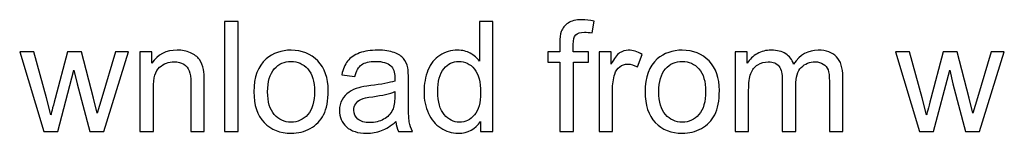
# Model space of a CAD drawing. Extents: x -750 to 750, y -328 to 328.
# Tile 8 of 22: x -2 to 131, y -252 to -237. Entities that reach past the tile are written whole.
import ezdxf

# ---------------------------------------------------------------- set-up
doc = ezdxf.new("R2010")
doc.units = 0
doc.header["$MEASUREMENT"] = 0
doc.layers.add('LAYER_1', color=7, linetype='CONTINUOUS')

msp = doc.modelspace()

# ---------------------------------------------------------------- linework, layer by layer
at = {"layer": 'LAYER_1', "color": 250}
for points, knots in [([(25.7836, -252.0501), (25.7836, -252.0501), (25.7836, -237.2009), (25.7836, -237.2009), (25.7836, -237.2009), (25.7836, -237.2009), (27.6086, -237.2009), (27.6086, -237.2009), (27.6086, -237.2009), (27.6086, -237.2009), (27.6086, -252.0501), (27.6086, -252.0501), (27.6086, -252.0501), (27.6086, -252.0501), (25.7836, -252.0501), (25.7836, -252.0501)], [0, 0, 0, 0, 0.2, 0.2, 0.2, 0.2, 0.4, 0.4, 0.4, 0.4, 0.6, 0.6, 0.6, 0.6, 1, 1, 1, 1]), ([(60.449, -252.0501), (60.449, -252.0501), (60.449, -250.6848), (60.449, -250.6848), (60.449, -250.6848), (59.768, -251.7459), (58.7657, -252.2782), (57.4418, -252.2782), (57.4418, -252.2782), (56.5846, -252.2782), (55.7965, -252.0432), (55.081, -251.5696), (55.081, -251.5696), (54.3621, -251.0996), (53.8056, -250.4394), (53.4081, -249.596), (53.4081, -249.596), (53.014, -248.7491), (52.817, -247.7778), (52.817, -246.6787), (52.817, -246.6787), (52.817, -245.6072), (52.9967, -244.6359), (53.3528, -243.7614), (53.3528, -243.7614), (53.7122, -242.8903), (54.248, -242.2198), (54.9635, -241.7566), (54.9635, -241.7566), (55.6755, -241.29), (56.4774, -241.0584), (57.3589, -241.0584), (57.3589, -241.0584), (58.0087, -241.0584), (58.5859, -241.1966), (59.0906, -241.4697), (59.0906, -241.4697), (59.5952, -241.7428), (60.0065, -242.1022), (60.3245, -242.5412), (60.3245, -242.5412), (60.3245, -242.5412), (60.3245, -237.2009), (60.3245, -237.2009), (60.3245, -237.2009), (60.3245, -237.2009), (62.1496, -237.2009), (62.1496, -237.2009), (62.1496, -237.2009), (62.1496, -237.2009), (62.1496, -252.0501), (62.1496, -252.0501), (62.1496, -252.0501), (62.1496, -252.0501), (60.449, -252.0501), (60.449, -252.0501)], [0, 0, 0, 0, 0.06666667, 0.06666667, 0.06666667, 0.06666667, 0.13333333, 0.13333333, 0.13333333, 0.13333333, 0.2, 0.2, 0.2, 0.2, 0.26666667, 0.26666667, 0.26666667, 0.26666667, 0.33333333, 0.33333333, 0.33333333, 0.33333333, 0.4, 0.4, 0.4, 0.4, 0.46666667, 0.46666667, 0.46666667, 0.46666667, 0.53333333, 0.53333333, 0.53333333, 0.53333333, 0.6, 0.6, 0.6, 0.6, 0.66666667, 0.66666667, 0.66666667, 0.66666667, 0.73333333, 0.73333333, 0.73333333, 0.73333333, 0.8, 0.8, 0.8, 0.8, 0.86666667, 0.86666667, 0.86666667, 0.86666667, 1, 1, 1, 1]), ([(71.2333, -252.0501), (71.2333, -252.0501), (71.2333, -242.6968), (71.2333, -242.6968), (71.2333, -242.6968), (71.2333, -242.6968), (69.6157, -242.6968), (69.6157, -242.6968), (69.6157, -242.6968), (69.6157, -242.6968), (69.6157, -241.2865), (69.6157, -241.2865), (69.6157, -241.2865), (69.6157, -241.2865), (71.2333, -241.2865), (71.2333, -241.2865), (71.2333, -241.2865), (71.2333, -241.2865), (71.2333, -240.1459), (71.2333, -240.1459), (71.2333, -240.1459), (71.2333, -239.4234), (71.2955, -238.8877), (71.4234, -238.5386), (71.4234, -238.5386), (71.5997, -238.0685), (71.9039, -237.6848), (72.3463, -237.391), (72.3463, -237.391), (72.7853, -237.0972), (73.404, -236.952), (74.199, -236.952), (74.199, -236.952), (74.714, -236.952), (75.2809, -237.0143), (75.9031, -237.1352), (75.9031, -237.1352), (75.9031, -237.1352), (75.63, -238.7321), (75.63, -238.7321), (75.63, -238.7321), (75.2498, -238.6665), (74.8938, -238.6319), (74.555, -238.6319), (74.555, -238.6319), (74.002, -238.6319), (73.6114, -238.7494), (73.3798, -238.9845), (73.3798, -238.9845), (73.1517, -239.2195), (73.0376, -239.6585), (73.0376, -240.3014), (73.0376, -240.3014), (73.0376, -240.3014), (73.0376, -241.2865), (73.0376, -241.2865), (73.0376, -241.2865), (73.0376, -241.2865), (75.1323, -241.2865), (75.1323, -241.2865), (75.1323, -241.2865), (75.1323, -241.2865), (75.1323, -242.6968), (75.1323, -242.6968), (75.1323, -242.6968), (75.1323, -242.6968), (73.0583, -242.6968), (73.0583, -242.6968), (73.0583, -242.6968), (73.0583, -242.6968), (73.0583, -252.0501), (73.0583, -252.0501), (73.0583, -252.0501), (73.0583, -252.0501), (71.2333, -252.0501), (71.2333, -252.0501)], [0, 0, 0, 0, 0.05, 0.05, 0.05, 0.05, 0.1, 0.1, 0.1, 0.1, 0.15, 0.15, 0.15, 0.15, 0.2, 0.2, 0.2, 0.2, 0.25, 0.25, 0.25, 0.25, 0.3, 0.3, 0.3, 0.3, 0.35, 0.35, 0.35, 0.35, 0.4, 0.4, 0.4, 0.4, 0.45, 0.45, 0.45, 0.45, 0.5, 0.5, 0.5, 0.5, 0.55, 0.55, 0.55, 0.55, 0.6, 0.6, 0.6, 0.6, 0.65, 0.65, 0.65, 0.65, 0.7, 0.7, 0.7, 0.7, 0.75, 0.75, 0.75, 0.75, 0.8, 0.8, 0.8, 0.8, 0.85, 0.85, 0.85, 0.85, 0.9, 0.9, 0.9, 0.9, 1, 1, 1, 1]), ([(1.2492, -252.0501), (1.2492, -252.0501), (-2.0034, -241.2865), (-2.0034, -241.2865), (-2.0034, -241.2865), (-2.0034, -241.2865), (-0.0954, -241.2865), (-0.0954, -241.2865), (-0.0954, -241.2865), (-0.0954, -241.2865), (1.6225, -247.4979), (1.6225, -247.4979), (1.6225, -247.4979), (1.6225, -247.4979), (2.2309, -249.8103), (2.2309, -249.8103), (2.2309, -249.8103), (2.2551, -249.6962), (2.4417, -248.9565), (2.7874, -247.5912), (2.7874, -247.5912), (2.7874, -247.5912), (4.4914, -241.2865), (4.4914, -241.2865), (4.4914, -241.2865), (4.4914, -241.2865), (6.3614, -241.2865), (6.3614, -241.2865), (6.3614, -241.2865), (6.3614, -241.2865), (7.9825, -247.5359), (7.9825, -247.5359), (7.9825, -247.5359), (7.9825, -247.5359), (8.5114, -249.5856), (8.5114, -249.5856), (8.5114, -249.5856), (8.5114, -249.5856), (9.1301, -247.5082), (9.1301, -247.5082), (9.1301, -247.5082), (9.1301, -247.5082), (10.9897, -241.2865), (10.9897, -241.2865), (10.9897, -241.2865), (10.9897, -241.2865), (12.7629, -241.2865), (12.7629, -241.2865), (12.7629, -241.2865), (12.7629, -241.2865), (9.3859, -252.0501), (9.3859, -252.0501), (9.3859, -252.0501), (9.3859, -252.0501), (7.4986, -252.0501), (7.4986, -252.0501), (7.4986, -252.0501), (7.4986, -252.0501), (5.7911, -245.6106), (5.7911, -245.6106), (5.7911, -245.6106), (5.7911, -245.6106), (5.359, -243.7683), (5.359, -243.7683), (5.359, -243.7683), (5.359, -243.7683), (3.1814, -252.0501), (3.1814, -252.0501), (3.1814, -252.0501), (3.1814, -252.0501), (1.2492, -252.0501), (1.2492, -252.0501)], [0, 0, 0, 0, 0.05263158, 0.05263158, 0.05263158, 0.05263158, 0.10526316, 0.10526316, 0.10526316, 0.10526316, 0.15789474, 0.15789474, 0.15789474, 0.15789474, 0.21052632, 0.21052632, 0.21052632, 0.21052632, 0.26315789, 0.26315789, 0.26315789, 0.26315789, 0.31578947, 0.31578947, 0.31578947, 0.31578947, 0.36842105, 0.36842105, 0.36842105, 0.36842105, 0.42105263, 0.42105263, 0.42105263, 0.42105263, 0.47368421, 0.47368421, 0.47368421, 0.47368421, 0.52631579, 0.52631579, 0.52631579, 0.52631579, 0.57894737, 0.57894737, 0.57894737, 0.57894737, 0.63157895, 0.63157895, 0.63157895, 0.63157895, 0.68421053, 0.68421053, 0.68421053, 0.68421053, 0.73684211, 0.73684211, 0.73684211, 0.73684211, 0.78947368, 0.78947368, 0.78947368, 0.78947368, 0.84210526, 0.84210526, 0.84210526, 0.84210526, 0.89473684, 0.89473684, 0.89473684, 0.89473684, 1, 1, 1, 1]), ([(14.2907, -252.0501), (14.2907, -252.0501), (14.2907, -241.2865), (14.2907, -241.2865), (14.2907, -241.2865), (14.2907, -241.2865), (15.9291, -241.2865), (15.9291, -241.2865), (15.9291, -241.2865), (15.9291, -241.2865), (15.9291, -242.8143), (15.9291, -242.8143), (15.9291, -242.8143), (16.7172, -241.6425), (17.8578, -241.0584), (19.3476, -241.0584), (19.3476, -241.0584), (19.9974, -241.0584), (20.5919, -241.1759), (21.1346, -241.4075), (21.1346, -241.4075), (21.6773, -241.6391), (22.0851, -241.9467), (22.3547, -242.3235), (22.3547, -242.3235), (22.6243, -242.7002), (22.8145, -243.1496), (22.9216, -243.668), (22.9216, -243.668), (22.9873, -244.0068), (23.0218, -244.5978), (23.0218, -245.4412), (23.0218, -245.4412), (23.0218, -245.4412), (23.0218, -252.0501), (23.0218, -252.0501), (23.0218, -252.0501), (23.0218, -252.0501), (21.1968, -252.0501), (21.1968, -252.0501), (21.1968, -252.0501), (21.1968, -252.0501), (21.1968, -245.5104), (21.1968, -245.5104), (21.1968, -245.5104), (21.1968, -244.7672), (21.1277, -244.2107), (20.986, -243.8443), (20.986, -243.8443), (20.8442, -243.4779), (20.5919, -243.1841), (20.2324, -242.9629), (20.2324, -242.9629), (19.873, -242.7452), (19.4478, -242.6345), (18.9639, -242.6345), (18.9639, -242.6345), (18.1896, -242.6345), (17.5225, -242.88), (16.9591, -243.3742), (16.9591, -243.3742), (16.3957, -243.8651), (16.1157, -244.8018), (16.1157, -246.1775), (16.1157, -246.1775), (16.1157, -246.1775), (16.1157, -252.0501), (16.1157, -252.0501), (16.1157, -252.0501), (16.1157, -252.0501), (14.2907, -252.0501), (14.2907, -252.0501)], [0, 0, 0, 0, 0.05263158, 0.05263158, 0.05263158, 0.05263158, 0.10526316, 0.10526316, 0.10526316, 0.10526316, 0.15789474, 0.15789474, 0.15789474, 0.15789474, 0.21052632, 0.21052632, 0.21052632, 0.21052632, 0.26315789, 0.26315789, 0.26315789, 0.26315789, 0.31578947, 0.31578947, 0.31578947, 0.31578947, 0.36842105, 0.36842105, 0.36842105, 0.36842105, 0.42105263, 0.42105263, 0.42105263, 0.42105263, 0.47368421, 0.47368421, 0.47368421, 0.47368421, 0.52631579, 0.52631579, 0.52631579, 0.52631579, 0.57894737, 0.57894737, 0.57894737, 0.57894737, 0.63157895, 0.63157895, 0.63157895, 0.63157895, 0.68421053, 0.68421053, 0.68421053, 0.68421053, 0.73684211, 0.73684211, 0.73684211, 0.73684211, 0.78947368, 0.78947368, 0.78947368, 0.78947368, 0.84210526, 0.84210526, 0.84210526, 0.84210526, 0.89473684, 0.89473684, 0.89473684, 0.89473684, 1, 1, 1, 1]), ([(29.7482, -246.6683), (29.7482, -244.6808), (30.3012, -243.2083), (31.4108, -242.2509), (31.4108, -242.2509), (32.3337, -241.4559), (33.4639, -241.0584), (34.7947, -241.0584), (34.7947, -241.0584), (36.2706, -241.0584), (37.4804, -241.5423), (38.4206, -242.5101), (38.4206, -242.5101), (39.3573, -243.4745), (39.8274, -244.8122), (39.8274, -246.5162), (39.8274, -246.5162), (39.8274, -247.8988), (39.62, -248.9842), (39.2052, -249.7757), (39.2052, -249.7757), (38.7904, -250.5673), (38.1855, -251.1825), (37.3905, -251.6215), (37.3905, -251.6215), (36.599, -252.0605), (35.7314, -252.2782), (34.7947, -252.2782), (34.7947, -252.2782), (33.2877, -252.2782), (32.071, -251.7978), (31.1412, -250.8334), (31.1412, -250.8334), (30.2114, -249.869), (29.7482, -248.4795), (29.7482, -246.6683)], [0, 0, 0, 0, 0.1, 0.1, 0.1, 0.1, 0.2, 0.2, 0.2, 0.2, 0.3, 0.3, 0.3, 0.3, 0.4, 0.4, 0.4, 0.4, 0.5, 0.5, 0.5, 0.5, 0.6, 0.6, 0.6, 0.6, 0.7, 0.7, 0.7, 0.7, 0.8, 0.8, 0.8, 0.8, 1, 1, 1, 1]), ([(48.9975, -250.7021), (48.3201, -251.2793), (47.6668, -251.6837), (47.0411, -251.9222), (47.0411, -251.9222), (46.4155, -252.1607), (45.745, -252.2782), (45.026, -252.2782), (45.026, -252.2782), (43.8439, -252.2782), (42.9348, -251.9913), (42.2988, -251.4141), (42.2988, -251.4141), (41.6628, -250.8403), (41.3448, -250.1041), (41.3448, -249.2088), (41.3448, -249.2088), (41.3448, -248.6835), (41.4658, -248.203), (41.7043, -247.7675), (41.7043, -247.7675), (41.9462, -247.332), (42.2608, -246.9863), (42.6479, -246.7236), (42.6479, -246.7236), (43.0385, -246.4609), (43.474, -246.2604), (43.9614, -246.1256), (43.9614, -246.1256), (44.3209, -246.0323), (44.8635, -245.9424), (45.586, -245.8526), (45.586, -245.8526), (47.0584, -245.6797), (48.1472, -245.4689), (48.842, -245.2269), (48.842, -245.2269), (48.8489, -244.9781), (48.8524, -244.8191), (48.8524, -244.7534), (48.8524, -244.7534), (48.8524, -244.0137), (48.6795, -243.4918), (48.3339, -243.1876), (48.3339, -243.1876), (47.8673, -242.7763), (47.1725, -242.5723), (46.2531, -242.5723), (46.2531, -242.5723), (45.3924, -242.5723), (44.7564, -242.7244), (44.3485, -243.0251), (44.3485, -243.0251), (43.9372, -243.3259), (43.6365, -243.8582), (43.4395, -244.6255), (43.4395, -244.6255), (43.4395, -244.6255), (41.6559, -244.3766), (41.6559, -244.3766), (41.6559, -244.3766), (41.8184, -243.6127), (42.0845, -242.994), (42.4578, -242.5239), (42.4578, -242.5239), (42.8311, -242.0539), (43.3703, -241.6944), (44.0755, -241.4386), (44.0755, -241.4386), (44.7771, -241.1863), (45.5963, -241.0584), (46.5227, -241.0584), (46.5227, -241.0584), (47.4421, -241.0584), (48.1922, -241.1655), (48.7694, -241.3833), (48.7694, -241.3833), (49.3432, -241.601), (49.7683, -241.8707), (50.0379, -242.199), (50.0379, -242.199), (50.3076, -242.5274), (50.4977, -242.9422), (50.6083, -243.4434), (50.6083, -243.4434), (50.667, -243.7545), (50.6981, -244.3144), (50.6981, -245.1198), (50.6981, -245.1198), (50.6981, -245.1198), (50.6981, -247.5393), (50.6981, -247.5393), (50.6981, -247.5393), (50.6981, -249.2296), (50.7362, -250.2976), (50.8122, -250.7504), (50.8122, -250.7504), (50.8848, -251.2033), (51.0369, -251.6353), (51.2581, -252.0501), (51.2581, -252.0501), (51.2581, -252.0501), (49.3501, -252.0501), (49.3501, -252.0501), (49.3501, -252.0501), (49.1669, -251.6664), (49.0494, -251.2171), (48.9975, -250.7021)], [0, 0, 0, 0, 0.03571429, 0.03571429, 0.03571429, 0.03571429, 0.07142857, 0.07142857, 0.07142857, 0.07142857, 0.10714286, 0.10714286, 0.10714286, 0.10714286, 0.14285714, 0.14285714, 0.14285714, 0.14285714, 0.17857143, 0.17857143, 0.17857143, 0.17857143, 0.21428571, 0.21428571, 0.21428571, 0.21428571, 0.25, 0.25, 0.25, 0.25, 0.28571429, 0.28571429, 0.28571429, 0.28571429, 0.32142857, 0.32142857, 0.32142857, 0.32142857, 0.35714286, 0.35714286, 0.35714286, 0.35714286, 0.39285714, 0.39285714, 0.39285714, 0.39285714, 0.42857143, 0.42857143, 0.42857143, 0.42857143, 0.46428571, 0.46428571, 0.46428571, 0.46428571, 0.5, 0.5, 0.5, 0.5, 0.53571429, 0.53571429, 0.53571429, 0.53571429, 0.57142857, 0.57142857, 0.57142857, 0.57142857, 0.60714286, 0.60714286, 0.60714286, 0.60714286, 0.64285714, 0.64285714, 0.64285714, 0.64285714, 0.67857143, 0.67857143, 0.67857143, 0.67857143, 0.71428571, 0.71428571, 0.71428571, 0.71428571, 0.75, 0.75, 0.75, 0.75, 0.78571429, 0.78571429, 0.78571429, 0.78571429, 0.82142857, 0.82142857, 0.82142857, 0.82142857, 0.85714286, 0.85714286, 0.85714286, 0.85714286, 0.89285714, 0.89285714, 0.89285714, 0.89285714, 0.92857143, 0.92857143, 0.92857143, 0.92857143, 1, 1, 1, 1]), ([(76.539, -252.0501), (76.539, -252.0501), (76.539, -241.2865), (76.539, -241.2865), (76.539, -241.2865), (76.539, -241.2865), (78.1774, -241.2865), (78.1774, -241.2865), (78.1774, -241.2865), (78.1774, -241.2865), (78.1774, -242.9353), (78.1774, -242.9353), (78.1774, -242.9353), (78.5957, -242.1714), (78.9828, -241.6667), (79.3388, -241.4248), (79.3388, -241.4248), (79.6948, -241.1794), (80.0854, -241.0584), (80.5106, -241.0584), (80.5106, -241.0584), (81.1258, -241.0584), (81.7515, -241.2519), (82.3875, -241.6356), (82.3875, -241.6356), (82.3875, -241.6356), (81.7376, -243.3189), (81.7376, -243.3189), (81.7376, -243.3189), (81.2952, -243.0701), (80.8528, -242.9456), (80.4103, -242.9456), (80.4103, -242.9456), (80.0128, -242.9456), (79.6568, -243.0666), (79.3423, -243.3051), (79.3423, -243.3051), (79.0277, -243.5436), (78.8031, -243.8754), (78.6683, -244.3006), (78.6683, -244.3006), (78.4643, -244.947), (78.3641, -245.6555), (78.3641, -246.4263), (78.3641, -246.4263), (78.3641, -246.4263), (78.3641, -252.0501), (78.3641, -252.0501), (78.3641, -252.0501), (78.3641, -252.0501), (76.539, -252.0501), (76.539, -252.0501)], [0, 0, 0, 0, 0.07142857, 0.07142857, 0.07142857, 0.07142857, 0.14285714, 0.14285714, 0.14285714, 0.14285714, 0.21428571, 0.21428571, 0.21428571, 0.21428571, 0.28571429, 0.28571429, 0.28571429, 0.28571429, 0.35714286, 0.35714286, 0.35714286, 0.35714286, 0.42857143, 0.42857143, 0.42857143, 0.42857143, 0.5, 0.5, 0.5, 0.5, 0.57142857, 0.57142857, 0.57142857, 0.57142857, 0.64285714, 0.64285714, 0.64285714, 0.64285714, 0.71428571, 0.71428571, 0.71428571, 0.71428571, 0.78571429, 0.78571429, 0.78571429, 0.78571429, 0.85714286, 0.85714286, 0.85714286, 0.85714286, 1, 1, 1, 1]), ([(82.7815, -246.6683), (82.7815, -244.6808), (83.3345, -243.2083), (84.4441, -242.2509), (84.4441, -242.2509), (85.367, -241.4559), (86.4972, -241.0584), (87.828, -241.0584), (87.828, -241.0584), (89.3039, -241.0584), (90.5137, -241.5423), (91.4539, -242.5101), (91.4539, -242.5101), (92.3906, -243.4745), (92.8607, -244.8122), (92.8607, -246.5162), (92.8607, -246.5162), (92.8607, -247.8988), (92.6533, -248.9842), (92.2385, -249.7757), (92.2385, -249.7757), (91.8237, -250.5673), (91.2188, -251.1825), (90.4238, -251.6215), (90.4238, -251.6215), (89.6323, -252.0605), (88.7647, -252.2782), (87.828, -252.2782), (87.828, -252.2782), (86.321, -252.2782), (85.1043, -251.7978), (84.1745, -250.8334), (84.1745, -250.8334), (83.2447, -249.869), (82.7815, -248.4795), (82.7815, -246.6683)], [0, 0, 0, 0, 0.1, 0.1, 0.1, 0.1, 0.2, 0.2, 0.2, 0.2, 0.3, 0.3, 0.3, 0.3, 0.4, 0.4, 0.4, 0.4, 0.5, 0.5, 0.5, 0.5, 0.6, 0.6, 0.6, 0.6, 0.7, 0.7, 0.7, 0.7, 0.8, 0.8, 0.8, 0.8, 1, 1, 1, 1]), ([(95.0003, -252.0501), (95.0003, -252.0501), (95.0003, -241.2865), (95.0003, -241.2865), (95.0003, -241.2865), (95.0003, -241.2865), (96.6387, -241.2865), (96.6387, -241.2865), (96.6387, -241.2865), (96.6387, -241.2865), (96.6387, -242.8074), (96.6387, -242.8074), (96.6387, -242.8074), (96.974, -242.282), (97.4233, -241.8568), (97.9833, -241.5388), (97.9833, -241.5388), (98.5432, -241.2174), (99.1792, -241.0584), (99.8947, -241.0584), (99.8947, -241.0584), (100.6897, -241.0584), (101.343, -241.2243), (101.8511, -241.5527), (101.8511, -241.5527), (102.3592, -241.8845), (102.7187, -242.3442), (102.9261, -242.9387), (102.9261, -242.9387), (103.7833, -241.684), (104.8928, -241.0584), (106.2616, -241.0584), (106.2616, -241.0584), (107.3331, -241.0584), (108.1592, -241.3522), (108.733, -241.9432), (108.733, -241.9432), (109.3103, -242.5343), (109.6006, -243.4434), (109.6006, -244.6704), (109.6006, -244.6704), (109.6006, -244.6704), (109.6006, -252.0501), (109.6006, -252.0501), (109.6006, -252.0501), (109.6006, -252.0501), (107.7756, -252.0501), (107.7756, -252.0501), (107.7756, -252.0501), (107.7756, -252.0501), (107.7756, -245.2753), (107.7756, -245.2753), (107.7756, -245.2753), (107.7756, -244.5495), (107.7133, -244.0241), (107.5958, -243.7026), (107.5958, -243.7026), (107.4783, -243.3812), (107.264, -243.1254), (106.9495, -242.9284), (106.9495, -242.9284), (106.6384, -242.7313), (106.272, -242.6345), (105.8537, -242.6345), (105.8537, -242.6345), (105.0933, -242.6345), (104.4642, -242.8869), (103.963, -243.3881), (103.963, -243.3881), (103.4618, -243.8927), (103.213, -244.6981), (103.213, -245.8042), (103.213, -245.8042), (103.213, -245.8042), (103.213, -252.0501), (103.213, -252.0501), (103.213, -252.0501), (103.213, -252.0501), (101.3879, -252.0501), (101.3879, -252.0501), (101.3879, -252.0501), (101.3879, -252.0501), (101.3879, -245.0645), (101.3879, -245.0645), (101.3879, -245.0645), (101.3879, -244.2557), (101.2393, -243.6473), (100.942, -243.2429), (100.942, -243.2429), (100.6448, -242.8385), (100.1574, -242.6345), (99.4834, -242.6345), (99.4834, -242.6345), (98.9718, -242.6345), (98.4983, -242.7694), (98.0628, -243.039), (98.0628, -243.039), (97.6272, -243.3086), (97.3127, -243.7026), (97.1157, -244.2245), (97.1157, -244.2245), (96.9221, -244.743), (96.8253, -245.4931), (96.8253, -246.4713), (96.8253, -246.4713), (96.8253, -246.4713), (96.8253, -252.0501), (96.8253, -252.0501), (96.8253, -252.0501), (96.8253, -252.0501), (95.0003, -252.0501), (95.0003, -252.0501)], [0, 0, 0, 0, 0.03448276, 0.03448276, 0.03448276, 0.03448276, 0.06896552, 0.06896552, 0.06896552, 0.06896552, 0.10344828, 0.10344828, 0.10344828, 0.10344828, 0.13793103, 0.13793103, 0.13793103, 0.13793103, 0.17241379, 0.17241379, 0.17241379, 0.17241379, 0.20689655, 0.20689655, 0.20689655, 0.20689655, 0.24137931, 0.24137931, 0.24137931, 0.24137931, 0.27586207, 0.27586207, 0.27586207, 0.27586207, 0.31034483, 0.31034483, 0.31034483, 0.31034483, 0.34482759, 0.34482759, 0.34482759, 0.34482759, 0.37931034, 0.37931034, 0.37931034, 0.37931034, 0.4137931, 0.4137931, 0.4137931, 0.4137931, 0.44827586, 0.44827586, 0.44827586, 0.44827586, 0.48275862, 0.48275862, 0.48275862, 0.48275862, 0.51724138, 0.51724138, 0.51724138, 0.51724138, 0.55172414, 0.55172414, 0.55172414, 0.55172414, 0.5862069, 0.5862069, 0.5862069, 0.5862069, 0.62068966, 0.62068966, 0.62068966, 0.62068966, 0.65517241, 0.65517241, 0.65517241, 0.65517241, 0.68965517, 0.68965517, 0.68965517, 0.68965517, 0.72413793, 0.72413793, 0.72413793, 0.72413793, 0.75862069, 0.75862069, 0.75862069, 0.75862069, 0.79310345, 0.79310345, 0.79310345, 0.79310345, 0.82758621, 0.82758621, 0.82758621, 0.82758621, 0.86206897, 0.86206897, 0.86206897, 0.86206897, 0.89655172, 0.89655172, 0.89655172, 0.89655172, 0.93103448, 0.93103448, 0.93103448, 0.93103448, 1, 1, 1, 1]), ([(119.9736, -252.0501), (119.9736, -252.0501), (116.721, -241.2865), (116.721, -241.2865), (116.721, -241.2865), (116.721, -241.2865), (118.629, -241.2865), (118.629, -241.2865), (118.629, -241.2865), (118.629, -241.2865), (120.3469, -247.4979), (120.3469, -247.4979), (120.3469, -247.4979), (120.3469, -247.4979), (120.9553, -249.8103), (120.9553, -249.8103), (120.9553, -249.8103), (120.9795, -249.6962), (121.1661, -248.9565), (121.5118, -247.5912), (121.5118, -247.5912), (121.5118, -247.5912), (123.2158, -241.2865), (123.2158, -241.2865), (123.2158, -241.2865), (123.2158, -241.2865), (125.0858, -241.2865), (125.0858, -241.2865), (125.0858, -241.2865), (125.0858, -241.2865), (126.7069, -247.5359), (126.7069, -247.5359), (126.7069, -247.5359), (126.7069, -247.5359), (127.2358, -249.5856), (127.2358, -249.5856), (127.2358, -249.5856), (127.2358, -249.5856), (127.8545, -247.5082), (127.8545, -247.5082), (127.8545, -247.5082), (127.8545, -247.5082), (129.7141, -241.2865), (129.7141, -241.2865), (129.7141, -241.2865), (129.7141, -241.2865), (131.4873, -241.2865), (131.4873, -241.2865), (131.4873, -241.2865), (131.4873, -241.2865), (128.1103, -252.0501), (128.1103, -252.0501), (128.1103, -252.0501), (128.1103, -252.0501), (126.223, -252.0501), (126.223, -252.0501), (126.223, -252.0501), (126.223, -252.0501), (124.5155, -245.6106), (124.5155, -245.6106), (124.5155, -245.6106), (124.5155, -245.6106), (124.0834, -243.7683), (124.0834, -243.7683), (124.0834, -243.7683), (124.0834, -243.7683), (121.9058, -252.0501), (121.9058, -252.0501), (121.9058, -252.0501), (121.9058, -252.0501), (119.9736, -252.0501), (119.9736, -252.0501)], [0, 0, 0, 0, 0.05263158, 0.05263158, 0.05263158, 0.05263158, 0.10526316, 0.10526316, 0.10526316, 0.10526316, 0.15789474, 0.15789474, 0.15789474, 0.15789474, 0.21052632, 0.21052632, 0.21052632, 0.21052632, 0.26315789, 0.26315789, 0.26315789, 0.26315789, 0.31578947, 0.31578947, 0.31578947, 0.31578947, 0.36842105, 0.36842105, 0.36842105, 0.36842105, 0.42105263, 0.42105263, 0.42105263, 0.42105263, 0.47368421, 0.47368421, 0.47368421, 0.47368421, 0.52631579, 0.52631579, 0.52631579, 0.52631579, 0.57894737, 0.57894737, 0.57894737, 0.57894737, 0.63157895, 0.63157895, 0.63157895, 0.63157895, 0.68421053, 0.68421053, 0.68421053, 0.68421053, 0.73684211, 0.73684211, 0.73684211, 0.73684211, 0.78947368, 0.78947368, 0.78947368, 0.78947368, 0.84210526, 0.84210526, 0.84210526, 0.84210526, 0.89473684, 0.89473684, 0.89473684, 0.89473684, 1, 1, 1, 1]), ([(31.6147, -246.6718), (31.6147, -248.0475), (31.9154, -249.0775), (32.5169, -249.7584), (32.5169, -249.7584), (33.1218, -250.4428), (33.8787, -250.785), (34.7947, -250.785), (34.7947, -250.785), (35.7003, -250.785), (36.4538, -250.4428), (37.0587, -249.755), (37.0587, -249.755), (37.6602, -249.0671), (37.9609, -248.0198), (37.9609, -246.613), (37.9609, -246.613), (37.9609, -245.2857), (37.6567, -244.2799), (37.0518, -243.5989), (37.0518, -243.5989), (36.4469, -242.9145), (35.6934, -242.5723), (34.7947, -242.5723), (34.7947, -242.5723), (33.8787, -242.5723), (33.1218, -242.9111), (32.5169, -243.592), (32.5169, -243.592), (31.9154, -244.2729), (31.6147, -245.2995), (31.6147, -246.6718)], [0, 0, 0, 0, 0.11111111, 0.11111111, 0.11111111, 0.11111111, 0.22222222, 0.22222222, 0.22222222, 0.22222222, 0.33333333, 0.33333333, 0.33333333, 0.33333333, 0.44444444, 0.44444444, 0.44444444, 0.44444444, 0.55555556, 0.55555556, 0.55555556, 0.55555556, 0.66666667, 0.66666667, 0.66666667, 0.66666667, 0.77777778, 0.77777778, 0.77777778, 0.77777778, 1, 1, 1, 1]), ([(54.6835, -246.6821), (54.6835, -248.0578), (54.9739, -249.0844), (55.558, -249.7653), (55.558, -249.7653), (56.1387, -250.4463), (56.8265, -250.785), (57.6181, -250.785), (57.6181, -250.785), (58.4165, -250.785), (59.094, -250.4601), (59.654, -249.8103), (59.654, -249.8103), (60.2105, -249.1605), (60.4905, -248.1684), (60.4905, -246.8342), (60.4905, -246.8342), (60.4905, -245.3687), (60.207, -244.2902), (59.6367, -243.6024), (59.6367, -243.6024), (59.0698, -242.9145), (58.3682, -242.5723), (57.5351, -242.5723), (57.5351, -242.5723), (56.7229, -242.5723), (56.0454, -242.9007), (55.4992, -243.5609), (55.4992, -243.5609), (54.9566, -244.2211), (54.6835, -245.2615), (54.6835, -246.6821)], [0, 0, 0, 0, 0.11111111, 0.11111111, 0.11111111, 0.11111111, 0.22222222, 0.22222222, 0.22222222, 0.22222222, 0.33333333, 0.33333333, 0.33333333, 0.33333333, 0.44444444, 0.44444444, 0.44444444, 0.44444444, 0.55555556, 0.55555556, 0.55555556, 0.55555556, 0.66666667, 0.66666667, 0.66666667, 0.66666667, 0.77777778, 0.77777778, 0.77777778, 0.77777778, 1, 1, 1, 1]), ([(84.648, -246.6718), (84.648, -248.0475), (84.9487, -249.0775), (85.5502, -249.7584), (85.5502, -249.7584), (86.1551, -250.4428), (86.912, -250.785), (87.828, -250.785), (87.828, -250.785), (88.7336, -250.785), (89.4871, -250.4428), (90.092, -249.755), (90.092, -249.755), (90.6935, -249.0671), (90.9942, -248.0198), (90.9942, -246.613), (90.9942, -246.613), (90.9942, -245.2857), (90.69, -244.2799), (90.0851, -243.5989), (90.0851, -243.5989), (89.4802, -242.9145), (88.7267, -242.5723), (87.828, -242.5723), (87.828, -242.5723), (86.912, -242.5723), (86.1551, -242.9111), (85.5502, -243.592), (85.5502, -243.592), (84.9487, -244.2729), (84.648, -245.2995), (84.648, -246.6718)], [0, 0, 0, 0, 0.11111111, 0.11111111, 0.11111111, 0.11111111, 0.22222222, 0.22222222, 0.22222222, 0.22222222, 0.33333333, 0.33333333, 0.33333333, 0.33333333, 0.44444444, 0.44444444, 0.44444444, 0.44444444, 0.55555556, 0.55555556, 0.55555556, 0.55555556, 0.66666667, 0.66666667, 0.66666667, 0.66666667, 0.77777778, 0.77777778, 0.77777778, 0.77777778, 1, 1, 1, 1]), ([(48.8524, -246.6579), (48.1887, -246.9275), (47.1932, -247.1557), (45.8659, -247.3423), (45.8659, -247.3423), (45.1124, -247.4495), (44.5801, -247.5705), (44.269, -247.7053), (44.269, -247.7053), (43.9579, -247.8401), (43.7194, -248.0371), (43.5501, -248.2929), (43.5501, -248.2929), (43.3807, -248.5521), (43.2943, -248.839), (43.2943, -249.157), (43.2943, -249.157), (43.2943, -249.6375), (43.4775, -250.0419), (43.8473, -250.3633), (43.8473, -250.3633), (44.2172, -250.6848), (44.7564, -250.8472), (45.465, -250.8472), (45.465, -250.8472), (46.1666, -250.8472), (46.7923, -250.6951), (47.3419, -250.3875), (47.3419, -250.3875), (47.888, -250.0833), (48.2924, -249.6651), (48.5482, -249.1363), (48.5482, -249.1363), (48.7452, -248.7249), (48.842, -248.12), (48.842, -247.3216), (48.842, -247.3216), (48.842, -247.3216), (48.8524, -246.6579), (48.8524, -246.6579)], [0, 0, 0, 0, 0.09090909, 0.09090909, 0.09090909, 0.09090909, 0.18181818, 0.18181818, 0.18181818, 0.18181818, 0.27272727, 0.27272727, 0.27272727, 0.27272727, 0.36363636, 0.36363636, 0.36363636, 0.36363636, 0.45454545, 0.45454545, 0.45454545, 0.45454545, 0.54545455, 0.54545455, 0.54545455, 0.54545455, 0.63636364, 0.63636364, 0.63636364, 0.63636364, 0.72727273, 0.72727273, 0.72727273, 0.72727273, 0.81818182, 0.81818182, 0.81818182, 0.81818182, 1, 1, 1, 1])]:
    msp.add_open_spline(points, degree=3, knots=knots, dxfattribs=at)

doc.saveas('drawing.dxf')
